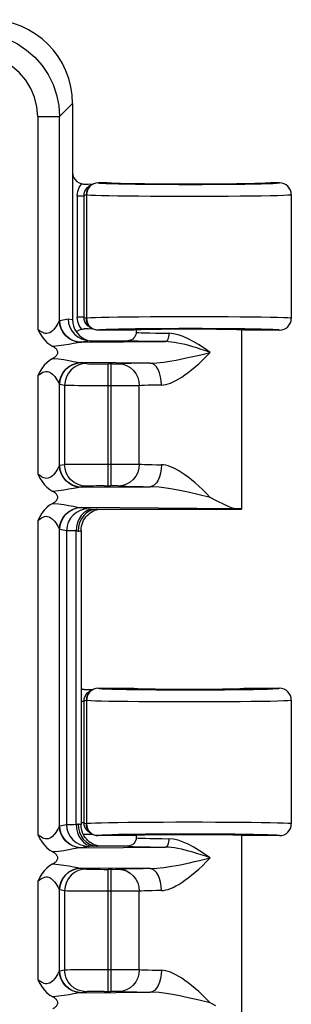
# Model space of a CAD drawing. Header units: inches. Extents: x 0 to 56.7, y 0 to 36.7.
# Tile 50 of 50: x 52.038 to 52.844, y 23.22 to 26.142. Entities that reach past the tile are written whole.
import ezdxf

# ---------------------------------------------------------------- set-up
doc = ezdxf.new("R2010")
doc.units = ezdxf.units.IN
doc.header["$LTSCALE"] = 3.116667
doc.header["$MEASUREMENT"] = 0
doc.layers.add('_104129', color=7, linetype='CONTINUOUS')
doc.layers.add('_145643', color=7, linetype='CONTINUOUS')

msp = doc.modelspace()

# ---------------------------------------------------------------- linework, layer by layer
at = {"layer": '_104129', "color": 9, "linetype": 'Continuous'}
for p, q in [((52.2182, 25.6497), (52.2221, 25.6548)), ((52.2709, 25.6578), (52.2713, 25.6576)), ((52.3173, 25.656), (52.3105, 25.6563)), ((52.3205, 25.6559), (52.3173, 25.656)), ((52.3343, 25.6554), (52.3266, 25.6557)), ((52.3554, 25.655), (52.3501, 25.6551)), ((52.7007, 25.6545), (52.6967, 25.6545)), ((52.7252, 25.655), (52.7239, 25.655)), ((52.746, 25.6555), (52.7458, 25.6555)), ((52.7627, 25.656), (52.7547, 25.6557)), ((52.7644, 25.6561), (52.7627, 25.656)), ((52.7749, 25.6566), (52.7701, 25.6563)), ((52.7769, 25.6567), (52.7749, 25.6566)), ((52.2462, 25.647), (52.242, 25.6417)), ((52.4084, 25.6542), (52.3998, 25.6543)), ((52.4719, 25.6537), (52.4639, 25.6537)), ((52.506, 25.6535), (52.4949, 25.6536)), ((52.5262, 25.6535), (52.5184, 25.6535)), ((52.5756, 25.6535), (52.5644, 25.6535)), ((52.6098, 25.6537), (52.6075, 25.6537)), ((52.6276, 25.6538), (52.621, 25.6537)), ((52.6729, 25.6542), (52.6646, 25.6541)), ((52.209, 25.6193), (52.209, 25.2587)), ((52.209, 25.6193), (52.229, 25.6193)), ((52.236, 25.6228), (52.229, 25.6193)), ((52.229, 25.2587), (52.229, 25.6193)), ((52.236, 25.6228), (52.2363, 25.6226)), ((52.2363, 25.6226), (52.2363, 25.2554)), ((52.4263, 25.6184), (52.4631, 25.6182)), ((52.4631, 25.6182), (52.5012, 25.6181)), ((52.5012, 25.6181), (52.5398, 25.6181)), ((52.5398, 25.6181), (52.5796, 25.6181)), ((52.5796, 25.6181), (52.6186, 25.6182)), ((52.6186, 25.6182), (52.6562, 25.6184)), ((52.229, 25.2587), (52.209, 25.2587)), ((52.229, 25.2587), (52.236, 25.2553)), ((52.2363, 25.2554), (52.236, 25.2553)), ((52.2221, 25.2232), (52.2182, 25.2284)), ((52.2646, 25.2211), (52.2713, 25.2204)), ((52.2713, 25.2204), (52.2709, 25.2203)), ((52.382, 25.2241), (52.3553, 25.2237)), ((52.5448, 25.225), (52.5102, 25.2249)), ((52.2462, 24.147), (52.242, 24.1417)), ((52.2709, 24.1578), (52.2713, 24.1576)), ((52.5102, 24.1531), (52.5448, 24.1531)), ((52.22, 24.1193), (52.229, 24.1193)), ((52.236, 24.1228), (52.229, 24.1193)), ((52.229, 23.7587), (52.229, 24.1193)), ((52.236, 24.1228), (52.2363, 24.1226)), ((52.2363, 24.1226), (52.2363, 23.7554)), ((52.3914, 24.1187), (52.4264, 24.1184)), ((52.656, 24.1184), (52.6916, 24.1187)), ((52.229, 23.7587), (52.22, 23.7587)), ((52.229, 23.7587), (52.236, 23.7553)), ((52.2363, 23.7554), (52.236, 23.7553)), ((52.2646, 23.7211), (52.2713, 23.7204)), ((52.2713, 23.7204), (52.2709, 23.7203)), ((52.382, 23.7241), (52.3553, 23.7237)), ((52.5448, 23.725), (52.5102, 23.7249))]:
    msp.add_line(p, q, dxfattribs=at)
at = {"layer": '_104129', "color": 7, "linetype": 'Continuous'}
for p, q in [((52.2948, 25.6578), (52.2709, 25.6578)), ((52.3205, 25.6559), (52.3151, 25.6561)), ((52.3266, 25.6557), (52.3205, 25.6559)), ((52.3374, 25.6554), (52.3266, 25.6557)), ((52.3501, 25.6551), (52.3374, 25.6554)), ((52.3647, 25.6548), (52.3501, 25.6551)), ((52.3813, 25.6545), (52.3647, 25.6548)), ((52.3998, 25.6543), (52.3813, 25.6545)), ((52.6967, 25.6545), (52.6813, 25.6543)), ((52.711, 25.6547), (52.6967, 25.6545)), ((52.7239, 25.655), (52.711, 25.6547)), ((52.7356, 25.6552), (52.7239, 25.655)), ((52.7458, 25.6555), (52.7356, 25.6552)), ((52.7547, 25.6557), (52.7458, 25.6555)), ((52.7622, 25.656), (52.7547, 25.6557)), ((52.7664, 25.6562), (52.7622, 25.656)), ((52.7701, 25.6563), (52.7664, 25.6562)), ((52.7732, 25.6565), (52.7701, 25.6563)), ((52.7802, 25.6572), (52.7848, 25.6578)), ((52.8086, 25.6578), (52.7848, 25.6578)), ((52.229, 25.6193), (52.2297, 25.6261)), ((52.2298, 25.654), (52.2416, 25.6541)), ((52.2393, 25.6441), (52.2446, 25.6484)), ((52.2416, 25.6541), (52.2557, 25.6542)), ((52.2446, 25.6484), (52.2484, 25.6507)), ((52.2484, 25.6507), (52.2553, 25.6541)), ((52.4199, 25.654), (52.3998, 25.6543)), ((52.4414, 25.6539), (52.4199, 25.654)), ((52.4639, 25.6537), (52.4414, 25.6539)), ((52.5184, 25.6535), (52.4949, 25.6536)), ((52.5417, 25.6535), (52.5184, 25.6535)), ((52.5644, 25.6535), (52.5417, 25.6535)), ((52.5864, 25.6536), (52.5644, 25.6535)), ((52.6075, 25.6537), (52.5864, 25.6536)), ((52.6276, 25.6538), (52.6075, 25.6537)), ((52.6467, 25.6539), (52.6276, 25.6538)), ((52.6646, 25.6541), (52.6467, 25.6539)), ((52.6813, 25.6543), (52.6646, 25.6541)), ((52.8436, 25.6228), (52.8436, 25.2553)), ((52.2297, 25.2518), (52.229, 25.2587)), ((52.2411, 25.224), (52.2298, 25.224)), ((52.2451, 25.2293), (52.24, 25.2333)), ((52.2557, 25.2238), (52.2411, 25.224)), ((52.2484, 25.2274), (52.2451, 25.2293)), ((52.2508, 25.2263), (52.2484, 25.2274)), ((52.2484, 25.2274), (52.2553, 25.224)), ((52.3761, 25.2203), (52.2709, 25.2203)), ((52.8086, 25.2203), (52.7036, 25.2203)), ((52.2298, 24.154), (52.2419, 24.1541)), ((52.2393, 24.1441), (52.2446, 24.1484)), ((52.2419, 24.1541), (52.2557, 24.1542)), ((52.2446, 24.1484), (52.2484, 24.1507)), ((52.2553, 24.1541), (52.2484, 24.1507)), ((52.2709, 24.1578), (52.3761, 24.1578)), ((52.7036, 24.1578), (52.8086, 24.1578)), ((52.229, 24.1193), (52.2297, 24.1261)), ((52.8436, 24.1228), (52.8436, 23.7553)), ((52.2297, 23.7518), (52.229, 23.7587)), ((52.2451, 23.7293), (52.24, 23.7333)), ((52.2484, 23.7274), (52.2451, 23.7293)), ((52.2508, 23.7263), (52.2484, 23.7274)), ((52.2484, 23.7274), (52.2553, 23.724)), ((52.2411, 23.724), (52.2298, 23.724)), ((52.2557, 23.7238), (52.2411, 23.724)), ((52.3761, 23.7203), (52.2709, 23.7203)), ((52.8086, 23.7203), (52.7036, 23.7203))]:
    msp.add_line(p, q, dxfattribs=at)
for points in [[(52.1948, 25.6869), (52.1956, 25.6809), (52.1981, 25.6737), (52.2022, 25.6672), (52.2076, 25.6618), (52.2142, 25.6577), (52.2221, 25.6548)], [(52.2221, 25.6548), (52.2233, 25.6546), (52.2246, 25.6544), (52.2258, 25.6542), (52.2271, 25.6541), (52.2284, 25.654), (52.2298, 25.654)], [(52.2709, 25.6578), (52.2641, 25.6571), (52.2575, 25.6551), (52.2553, 25.6541)], [(52.2948, 25.6578), (52.3, 25.6571), (52.3004, 25.6569)], [(52.3151, 25.6561), (52.3105, 25.6563), (52.3085, 25.6564), (52.3067, 25.6565), (52.305, 25.6566), (52.3036, 25.6567), (52.3023, 25.6568), (52.3013, 25.6569), (52.3005, 25.6569), (52.2999, 25.657), (52.2998, 25.657)], [(52.7802, 25.657), (52.7801, 25.657), (52.7798, 25.657), (52.7793, 25.6569), (52.7786, 25.6569), (52.7778, 25.6568), (52.7769, 25.6567), (52.7758, 25.6567), (52.7746, 25.6566), (52.7732, 25.6565)], [(52.8436, 25.6228), (52.8429, 25.6296), (52.8409, 25.6362), (52.8377, 25.6422), (52.8333, 25.6475), (52.8281, 25.6519), (52.822, 25.6551), (52.8154, 25.6571), (52.8086, 25.6578)], [(52.2297, 25.6261), (52.2317, 25.6327), (52.2349, 25.6388), (52.2393, 25.6441)], [(52.2553, 25.6541), (52.2515, 25.6519), (52.2462, 25.6475), (52.2418, 25.6422), (52.2386, 25.6362), (52.2366, 25.6296), (52.236, 25.6228)], [(52.4949, 25.6536), (52.4716, 25.6537), (52.4639, 25.6537)], [(52.24, 25.2333), (52.2353, 25.2387), (52.2318, 25.2451), (52.2297, 25.2518)], [(52.2553, 25.224), (52.2515, 25.2262), (52.2462, 25.2305), (52.2418, 25.2358), (52.2386, 25.2419), (52.2366, 25.2485), (52.236, 25.2553)], [(52.8086, 25.2203), (52.8154, 25.221), (52.822, 25.223), (52.8281, 25.2262), (52.8333, 25.2305), (52.8377, 25.2358), (52.8409, 25.2419), (52.8429, 25.2484), (52.8436, 25.2553)], [(52.2221, 25.2232), (52.2144, 25.2205), (52.2079, 25.2165), (52.2064, 25.215)], [(52.2221, 25.2232), (52.2233, 25.2235), (52.2246, 25.2237), (52.2258, 25.2238), (52.2271, 25.2239), (52.2284, 25.224), (52.2298, 25.224)], [(52.2709, 25.2203), (52.2641, 25.2209), (52.2575, 25.2229), (52.2553, 25.224)], [(52.2298, 24.154), (52.2285, 24.154), (52.2272, 24.1541), (52.2259, 24.1542), (52.2246, 24.1544), (52.2233, 24.1546), (52.2221, 24.1548)], [(52.2297, 24.1261), (52.2317, 24.1327), (52.2349, 24.1388), (52.2393, 24.1441)], [(52.2553, 24.1541), (52.2515, 24.1519), (52.2462, 24.1475), (52.2418, 24.1422), (52.2386, 24.1362), (52.2366, 24.1296), (52.236, 24.1228)], [(52.2709, 24.1578), (52.2641, 24.1571), (52.2575, 24.1551), (52.2553, 24.1541)], [(52.8436, 24.1228), (52.8429, 24.1296), (52.8409, 24.1362), (52.8377, 24.1422), (52.8333, 24.1475), (52.8281, 24.1519), (52.822, 24.1551), (52.8154, 24.1571), (52.8086, 24.1578)], [(52.2553, 23.724), (52.2515, 23.7262), (52.2462, 23.7305), (52.2418, 23.7358), (52.2386, 23.7419), (52.2366, 23.7485), (52.236, 23.7553)], [(52.8086, 23.7203), (52.8154, 23.721), (52.822, 23.723), (52.8281, 23.7262), (52.8333, 23.7305), (52.8377, 23.7358), (52.8409, 23.7419), (52.8429, 23.7484), (52.8436, 23.7553)], [(52.24, 23.7333), (52.2353, 23.7387), (52.2318, 23.7451), (52.2297, 23.7518)], [(52.227, 23.7239), (52.2271, 23.7239), (52.2284, 23.724), (52.2298, 23.724)], [(52.2709, 23.7203), (52.2641, 23.7209), (52.2575, 23.7229), (52.2553, 23.724)]]:
    msp.add_lwpolyline(points, dxfattribs=at)
at = {"layer": '_104129', "color": 9, "linetype": 'Continuous'}
for points in [[(52.2713, 25.6576), (52.2643, 25.6569), (52.2577, 25.6548), (52.2515, 25.6515), (52.2462, 25.647)], [(52.2713, 25.6576), (52.2748, 25.657), (52.2827, 25.6564), (52.295, 25.6558), (52.3114, 25.6553)], [(52.3013, 25.6569), (52.2974, 25.6572), (52.2948, 25.6578)], [(52.3085, 25.6564), (52.3048, 25.6566), (52.3023, 25.6568)], [(52.3114, 25.6553), (52.3316, 25.6548), (52.3552, 25.6544), (52.382, 25.654), (52.4114, 25.6536), (52.4429, 25.6534), (52.476, 25.6532), (52.5102, 25.6531), (52.5448, 25.6531), (52.5794, 25.6531), (52.6133, 25.6533), (52.646, 25.6535), (52.677, 25.6537), (52.7056, 25.6541), (52.7316, 25.6545), (52.7543, 25.6549)], [(52.7543, 25.6549), (52.7734, 25.6554), (52.7886, 25.656), (52.7997, 25.6566), (52.8063, 25.6572), (52.8086, 25.6578)], [(52.7848, 25.6578), (52.7823, 25.6572), (52.7778, 25.6568)], [(52.209, 25.6193), (52.2094, 25.6258), (52.2105, 25.6321), (52.2124, 25.6382), (52.215, 25.6441), (52.2182, 25.6497)], [(52.242, 25.6417), (52.2389, 25.6358), (52.2369, 25.6293), (52.2363, 25.6226)], [(52.2363, 25.6226), (52.2401, 25.622), (52.2489, 25.6214), (52.2625, 25.6209), (52.2806, 25.6203), (52.3029, 25.6198), (52.3291, 25.6194), (52.3587, 25.619), (52.3913, 25.6187), (52.4263, 25.6184)], [(52.6562, 25.6184), (52.6918, 25.6187), (52.7248, 25.619), (52.7547, 25.6195), (52.7809, 25.6199), (52.8029, 25.6204), (52.8205, 25.621), (52.8332, 25.6216), (52.841, 25.6222), (52.8436, 25.6228)], [(52.2182, 25.2284), (52.215, 25.2339), (52.2124, 25.2398), (52.2105, 25.246), (52.2094, 25.2523), (52.209, 25.2587)], [(52.5398, 25.26), (52.5012, 25.2599), (52.4632, 25.2598), (52.4264, 25.2596), (52.3914, 25.2594), (52.3588, 25.259), (52.3292, 25.2587), (52.3029, 25.2582), (52.2806, 25.2577), (52.2625, 25.2572), (52.2489, 25.2566), (52.2401, 25.256), (52.2363, 25.2554)], [(52.2363, 25.2554), (52.237, 25.2485), (52.239, 25.2418), (52.2424, 25.2357), (52.2469, 25.2303), (52.2522, 25.2261), (52.2581, 25.223), (52.2646, 25.2211)], [(52.8436, 25.2553), (52.841, 25.2559), (52.8332, 25.2565), (52.8204, 25.2571), (52.8028, 25.2576), (52.7807, 25.2581), (52.7545, 25.2586), (52.7246, 25.259), (52.6916, 25.2593), (52.656, 25.2596), (52.6184, 25.2598), (52.5794, 25.2599), (52.5398, 25.26)], [(52.3553, 25.2237), (52.3316, 25.2233), (52.3114, 25.2228), (52.295, 25.2222), (52.2827, 25.2217), (52.2748, 25.2211), (52.2713, 25.2204)], [(52.5102, 25.2249), (52.476, 25.2248), (52.4429, 25.2247), (52.4114, 25.2244), (52.382, 25.2241)], [(52.677, 25.2243), (52.646, 25.2246), (52.6133, 25.2248), (52.5794, 25.2249), (52.5448, 25.225)], [(52.8086, 25.2203), (52.8063, 25.2209), (52.7997, 25.2215), (52.7886, 25.2221), (52.7734, 25.2226), (52.7543, 25.2231), (52.7316, 25.2236), (52.7056, 25.224), (52.677, 25.2243)], [(52.242, 24.1417), (52.2389, 24.1358), (52.2369, 24.1293), (52.2363, 24.1226)], [(52.2713, 24.1576), (52.2643, 24.1569), (52.2577, 24.1548), (52.2515, 24.1515), (52.2462, 24.147)], [(52.2713, 24.1576), (52.2748, 24.157), (52.2827, 24.1564), (52.295, 24.1558), (52.3114, 24.1553), (52.3316, 24.1548), (52.3552, 24.1544), (52.382, 24.154)], [(52.382, 24.154), (52.4114, 24.1536), (52.4429, 24.1534), (52.476, 24.1532), (52.5102, 24.1531)], [(52.5448, 24.1531), (52.5794, 24.1531), (52.6133, 24.1533), (52.646, 24.1535), (52.677, 24.1537)], [(52.677, 24.1537), (52.7056, 24.1541), (52.7316, 24.1545), (52.7543, 24.1549), (52.7734, 24.1554), (52.7886, 24.156), (52.7997, 24.1566), (52.8063, 24.1572), (52.8086, 24.1578)], [(52.2363, 24.1226), (52.2401, 24.122), (52.2489, 24.1214), (52.2625, 24.1209), (52.2806, 24.1203), (52.3029, 24.1198), (52.3292, 24.1194), (52.3588, 24.119), (52.3914, 24.1187)], [(52.4264, 24.1184), (52.4632, 24.1182), (52.5012, 24.1181), (52.5398, 24.1181)], [(52.5398, 24.1181), (52.5794, 24.1181), (52.6184, 24.1182), (52.656, 24.1184)], [(52.6916, 24.1187), (52.7246, 24.119), (52.7545, 24.1195), (52.7807, 24.1199), (52.8028, 24.1204), (52.8204, 24.121), (52.8332, 24.1216), (52.841, 24.1222), (52.8436, 24.1228)], [(52.5398, 23.76), (52.5012, 23.7599), (52.4632, 23.7598), (52.4264, 23.7596), (52.3914, 23.7594), (52.3588, 23.759), (52.3292, 23.7587), (52.3029, 23.7582), (52.2806, 23.7577), (52.2625, 23.7572), (52.2489, 23.7566), (52.2401, 23.756), (52.2363, 23.7554)], [(52.2363, 23.7554), (52.237, 23.7485), (52.239, 23.7418), (52.2424, 23.7357), (52.2469, 23.7303), (52.2522, 23.7261), (52.2581, 23.723), (52.2646, 23.7211)], [(52.8436, 23.7553), (52.841, 23.7559), (52.8332, 23.7565), (52.8204, 23.7571), (52.8028, 23.7576), (52.7807, 23.7581), (52.7545, 23.7586), (52.7246, 23.759), (52.6916, 23.7593), (52.656, 23.7596), (52.6184, 23.7598), (52.5794, 23.7599), (52.5398, 23.76)], [(52.3553, 23.7237), (52.3316, 23.7233), (52.3114, 23.7228), (52.295, 23.7222), (52.2827, 23.7217), (52.2748, 23.7211), (52.2713, 23.7204)], [(52.5102, 23.7249), (52.476, 23.7248), (52.4429, 23.7247), (52.4114, 23.7244), (52.382, 23.7241)], [(52.677, 23.7243), (52.646, 23.7246), (52.6133, 23.7248), (52.5794, 23.7249), (52.5448, 23.725)], [(52.8086, 23.7203), (52.8063, 23.7209), (52.7997, 23.7215), (52.7886, 23.7221), (52.7734, 23.7226), (52.7543, 23.7231), (52.7316, 23.7236), (52.7056, 23.724), (52.677, 23.7243)]]:
    msp.add_lwpolyline(points, dxfattribs=at)
at = {"layer": '_104129', "color": 7, "linetype": 'Continuous'}
for centre, start_param, end_param in [((52.5398, 25.2203), 0, 3.141593), ((52.5398, 24.1578), -3.141593, 0), ((52.5398, 23.7203), 6.283185, 9.424778)]:
    msp.add_ellipse(centre, major_axis=(0.1638, 0), ratio=0.017455, start_param=start_param, end_param=end_param, dxfattribs=at)
at = {"layer": '_145643', "color": 9, "linetype": 'Continuous'}
for p, q in [((52.1948, 25.8927), (52.1563, 25.8541)), ((52.0915, 25.8541), (52.0915, 25.2228)), ((52.0915, 25.8541), (52.1563, 25.8541)), ((52.1563, 25.2488), (52.1563, 25.8541)), ((52.1571, 25.2493), (52.1818, 25.2543)), ((52.1818, 25.2543), (52.1948, 25.2517)), ((52.2465, 25.1892), (52.2218, 25.1843)), ((52.3836, 25.2143), (52.3853, 25.2138)), ((52.2218, 25.1843), (52.4708, 25.1863)), ((52.4249, 25.1226), (52.2218, 25.1242)), ((52.2218, 25.1242), (52.2361, 25.1213)), ((52.3135, 25.1203), (52.3008, 25.1203)), ((52.3008, 24.7582), (52.3008, 25.1203)), ((52.3083, 25.1203), (52.3083, 24.7582)), ((52.3135, 25.1203), (52.3226, 25.1204)), ((52.0915, 25.0857), (52.0915, 24.7928)), ((52.1563, 24.8188), (52.1563, 25.0597)), ((52.1713, 25.0563), (52.1571, 25.0592)), ((52.1713, 25.0563), (52.1713, 24.8222)), ((52.3706, 25.0554), (52.3481, 25.0553)), ((52.3873, 25.0555), (52.3706, 25.0554)), ((52.3929, 25.0556), (52.3873, 25.0555)), ((52.3929, 24.8229), (52.3929, 25.0556)), ((52.1571, 24.8193), (52.1713, 24.8222)), ((52.2816, 24.8232), (52.322, 24.8232)), ((52.322, 24.8232), (52.3481, 24.8232)), ((52.3481, 24.8232), (52.3706, 24.8231)), ((52.2361, 24.7572), (52.2218, 24.7543)), ((52.2218, 24.7543), (52.4249, 24.7559)), ((52.2885, 24.7582), (52.3083, 24.7582)), ((52.6778, 24.6906), (52.2218, 24.6942)), ((52.2218, 24.6942), (52.2419, 24.6901)), ((52.0915, 24.6557), (52.0915, 23.7228)), ((52.1563, 23.7488), (52.1563, 24.6297)), ((52.1772, 24.6252), (52.1571, 24.6292)), ((52.1772, 24.6252), (52.1772, 23.7533)), ((52.2055, 23.754), (52.2055, 24.6245)), ((52.2087, 24.6244), (52.2055, 24.6245)), ((52.1571, 23.7493), (52.1772, 23.7533)), ((52.2097, 23.7542), (52.2115, 23.7543)), ((52.3836, 23.7143), (52.3853, 23.7138)), ((52.2419, 23.6884), (52.2218, 23.6843)), ((52.2218, 23.6843), (52.4708, 23.6863)), ((52.4249, 23.6226), (52.2218, 23.6242)), ((52.2218, 23.6242), (52.2361, 23.6213)), ((52.3135, 23.6203), (52.3008, 23.6203)), ((52.3008, 23.2582), (52.3008, 23.6203)), ((52.3083, 23.6203), (52.3083, 23.2582)), ((52.3135, 23.6203), (52.3226, 23.6204)), ((52.0915, 23.5857), (52.0915, 23.2928)), ((52.1563, 23.3188), (52.1563, 23.5597)), ((52.1713, 23.5563), (52.1571, 23.5592)), ((52.1713, 23.5563), (52.1713, 23.3222)), ((52.3706, 23.5554), (52.3481, 23.5553)), ((52.3873, 23.5555), (52.3706, 23.5554)), ((52.3929, 23.5556), (52.3873, 23.5555)), ((52.3929, 23.3229), (52.3929, 23.5556)), ((52.1571, 23.3193), (52.1713, 23.3222)), ((52.2816, 23.3232), (52.322, 23.3232)), ((52.322, 23.3232), (52.3481, 23.3232)), ((52.3481, 23.3232), (52.3706, 23.3231)), ((52.2361, 23.2572), (52.2218, 23.2543)), ((52.2218, 23.2543), (52.4249, 23.2559)), ((52.2885, 23.2582), (52.3083, 23.2582))]:
    msp.add_line(p, q, dxfattribs=at)
at = {"layer": '_145643', "color": 7, "linetype": 'Continuous'}
for p, q in [((52.1948, 25.8927), (52.1948, 25.2517)), ((52.3836, 25.2203), (52.3836, 25.2143)), ((52.6961, 25.2203), (52.6961, 24.6892)), ((52.2339, 25.1905), (52.2465, 25.1892)), ((52.2465, 25.1892), (52.3586, 25.1892)), ((52.3836, 25.2143), (52.3832, 25.2097)), ((52.6202, 24.7154), (52.6033, 24.7242)), ((52.2278, 24.6564), (52.231, 24.6616)), ((52.231, 24.6616), (52.2345, 24.6664)), ((52.268, 24.6892), (52.2664, 24.6892)), ((52.268, 24.6892), (52.6962, 24.6892)), ((52.22, 24.6254), (52.22, 23.7531)), ((52.2287, 23.7206), (52.2257, 23.7264)), ((52.3836, 23.7143), (52.3832, 23.7097)), ((52.3836, 23.7203), (52.3836, 23.7143)), ((52.6961, 23.7203), (52.6961, 23.1892)), ((52.2584, 23.6939), (52.2537, 23.6962)), ((52.2664, 23.6893), (52.268, 23.6893)), ((52.3586, 23.6892), (52.268, 23.6892)), ((52.6202, 23.2154), (52.6033, 23.2242))]:
    msp.add_line(p, q, dxfattribs=at)
at = {"layer": '_145643', "color": 9, "linetype": 'Continuous'}
for points in [[(51.9072, 26.1032), (51.9398, 26.101), (51.9718, 26.0946), (52.0026, 26.0841), (52.0318, 26.0697), (52.0588, 26.0516), (52.0833, 26.0302), (52.1047, 26.0057), (52.1228, 25.9787), (52.1372, 25.9495), (52.1477, 25.9187), (52.1541, 25.8867), (52.1563, 25.8541)], [(52.0915, 25.8541), (52.0891, 25.8835), (52.0825, 25.9114), (52.0714, 25.938), (52.0564, 25.9625), (52.0376, 25.9844), (52.0157, 26.0032), (51.9912, 26.0183), (51.9645, 26.0294), (51.9367, 26.036), (51.9072, 26.0384)], [(52.1563, 25.2488), (52.1553, 25.2468), (52.1537, 25.2438), (52.1514, 25.2397), (52.1486, 25.2351), (52.145, 25.2299), (52.1413, 25.225), (52.1382, 25.2214), (52.1351, 25.2183), (52.1312, 25.2152), (52.1271, 25.2127), (52.1227, 25.2111), (52.1183, 25.2104), (52.1141, 25.2108), (52.1101, 25.2118), (52.1064, 25.2133), (52.1024, 25.2155), (52.0973, 25.2187), (52.0915, 25.2228)], [(52.1563, 25.2488), (52.1564, 25.249), (52.1566, 25.2491), (52.1567, 25.2492), (52.1568, 25.2492), (52.157, 25.2493), (52.1571, 25.2493)], [(52.2188, 25.1842), (52.2066, 25.1858), (52.1948, 25.1899), (52.184, 25.196), (52.1747, 25.204), (52.1669, 25.2137), (52.1612, 25.2246), (52.1576, 25.2366), (52.1563, 25.2488)], [(52.2218, 25.1843), (52.2093, 25.1856), (52.1974, 25.1892), (52.1865, 25.1949), (52.1768, 25.2027), (52.1686, 25.2125), (52.1623, 25.2238), (52.1584, 25.2362), (52.1571, 25.2493)], [(52.4247, 25.1868), (52.4054, 25.1871), (52.389, 25.1875), (52.3759, 25.1879), (52.3663, 25.1883), (52.3606, 25.1888), (52.3586, 25.1892)], [(52.3853, 25.2138), (52.3903, 25.2133), (52.3986, 25.2129)], [(52.3986, 25.2129), (52.41, 25.2125), (52.4242, 25.2121), (52.4409, 25.2118), (52.4597, 25.2115), (52.4803, 25.2113)], [(52.4803, 25.2113), (52.4801, 25.2065), (52.4795, 25.2018), (52.4787, 25.1975), (52.4775, 25.1938), (52.476, 25.1907), (52.4744, 25.1883), (52.4726, 25.1869), (52.4708, 25.1863)], [(52.6033, 25.1542), (52.5855, 25.1667), (52.5684, 25.1776), (52.5527, 25.1869), (52.5377, 25.1947), (52.5228, 25.2014), (52.5082, 25.2065), (52.494, 25.2098), (52.4803, 25.2113)], [(52.2188, 25.1842), (52.2095, 25.1829), (52.1981, 25.1808), (52.1842, 25.1782), (52.1688, 25.1756), (52.1529, 25.1735), (52.1363, 25.1721)], [(52.2218, 25.1843), (52.2213, 25.1843), (52.2208, 25.1843), (52.2203, 25.1843), (52.2198, 25.1842), (52.2193, 25.1842), (52.2188, 25.1842)], [(52.4708, 25.1863), (52.4464, 25.1865), (52.4247, 25.1868)], [(52.6033, 25.1542), (52.5897, 25.159), (52.5765, 25.1634), (52.5638, 25.1675), (52.5516, 25.1712), (52.5399, 25.1745), (52.5286, 25.1775), (52.5179, 25.1801), (52.5076, 25.1822), (52.4977, 25.1839), (52.4883, 25.1852), (52.4793, 25.186), (52.4708, 25.1863)], [(52.1363, 25.1364), (52.1529, 25.135), (52.1688, 25.1329), (52.1842, 25.1303), (52.1981, 25.1277), (52.2096, 25.1256), (52.2188, 25.1243)], [(52.4249, 25.1226), (52.4345, 25.1228), (52.4446, 25.1235), (52.4551, 25.1245), (52.4661, 25.1259), (52.4776, 25.1276), (52.4895, 25.1295), (52.5019, 25.1317), (52.5148, 25.1342), (52.5282, 25.137), (52.5421, 25.1399), (52.5565, 25.1432), (52.5715, 25.1466), (52.5872, 25.1503), (52.6033, 25.1542)], [(52.4587, 25.0576), (52.4649, 25.058), (52.4714, 25.0591), (52.4784, 25.061), (52.4857, 25.0636), (52.4934, 25.0669), (52.5016, 25.071), (52.5101, 25.0758), (52.519, 25.0814), (52.5283, 25.0878), (52.5379, 25.0949), (52.5479, 25.1028), (52.5583, 25.1115), (52.569, 25.1209), (52.5801, 25.1312), (52.5916, 25.1423), (52.6033, 25.1542)], [(52.1563, 25.0597), (52.1576, 25.0719), (52.1612, 25.0839), (52.1669, 25.0948), (52.1747, 25.1045), (52.184, 25.1125), (52.1948, 25.1186), (52.2066, 25.1227), (52.2188, 25.1243)], [(52.1571, 25.0592), (52.1583, 25.0717), (52.1619, 25.0837), (52.1676, 25.0947), (52.1754, 25.1044), (52.1851, 25.1126), (52.1964, 25.1189), (52.2088, 25.1228), (52.2218, 25.1242)], [(52.2361, 25.1213), (52.2236, 25.1201), (52.2116, 25.1165), (52.2007, 25.1107), (52.191, 25.1029), (52.1828, 25.0932), (52.1766, 25.0819), (52.1727, 25.0694), (52.1713, 25.0563)], [(52.2188, 25.1243), (52.2193, 25.1243), (52.2198, 25.1243), (52.2203, 25.1242), (52.2208, 25.1242), (52.2213, 25.1242), (52.2218, 25.1242)], [(52.2361, 25.1213), (52.2384, 25.1211), (52.2426, 25.1209), (52.2489, 25.1207), (52.2569, 25.1206), (52.2664, 25.1204), (52.2771, 25.1204), (52.2885, 25.1203), (52.3008, 25.1203)], [(52.3226, 25.1204), (52.3265, 25.1204), (52.3295, 25.1205), (52.3318, 25.1206)], [(52.4249, 25.1226), (52.4043, 25.1223), (52.3856, 25.122), (52.3687, 25.1217), (52.354, 25.1213), (52.3417, 25.121), (52.3318, 25.1206)], [(52.3318, 25.1206), (52.3436, 25.1193), (52.3552, 25.1155), (52.3657, 25.1094), (52.3749, 25.1014), (52.3825, 25.0916), (52.3881, 25.0804), (52.3917, 25.0681), (52.3929, 25.0556)], [(52.4587, 25.0576), (52.458, 25.07), (52.456, 25.0823), (52.4528, 25.0934), (52.4486, 25.1032), (52.4435, 25.1112), (52.4378, 25.1173), (52.4314, 25.1212), (52.4249, 25.1226)], [(52.0915, 25.0857), (52.0974, 25.0898), (52.1026, 25.0932), (52.1072, 25.0956), (52.1115, 25.0972), (52.1161, 25.098), (52.1205, 25.0979), (52.1246, 25.0968), (52.1285, 25.0951), (52.1319, 25.0929), (52.1351, 25.0901), (52.1386, 25.0866), (52.142, 25.0826), (52.1454, 25.0781), (52.1486, 25.0734), (52.1515, 25.0687), (52.1538, 25.0645), (52.1554, 25.0616), (52.1563, 25.0597)], [(52.1563, 25.0597), (52.1564, 25.0595), (52.1566, 25.0594), (52.1567, 25.0593), (52.1568, 25.0593), (52.157, 25.0592), (52.1571, 25.0592)], [(52.3083, 25.0553), (52.2816, 25.0553), (52.2628, 25.0553), (52.2449, 25.0554), (52.2281, 25.0555), (52.213, 25.0556), (52.1998, 25.0557), (52.1888, 25.0558), (52.1803, 25.056), (52.1744, 25.0561), (52.1713, 25.0563)], [(52.3481, 25.0553), (52.322, 25.0553), (52.3083, 25.0553)], [(52.4587, 25.0576), (52.4442, 25.0573), (52.4308, 25.057), (52.4189, 25.0567), (52.4085, 25.0564), (52.3998, 25.056), (52.3929, 25.0556)], [(52.1563, 24.8188), (52.1553, 24.8168), (52.1537, 24.8138), (52.1514, 24.8097), (52.1485, 24.805), (52.145, 24.7999), (52.1413, 24.795), (52.1382, 24.7914), (52.1351, 24.7883), (52.1313, 24.7852), (52.1271, 24.7827), (52.1227, 24.7811), (52.1183, 24.7804), (52.1142, 24.7808), (52.1102, 24.7818), (52.1065, 24.7832), (52.1024, 24.7854), (52.0974, 24.7887), (52.0915, 24.7928)], [(52.1563, 24.8188), (52.1564, 24.819), (52.1566, 24.8191), (52.1567, 24.8192), (52.1568, 24.8192), (52.157, 24.8193), (52.1571, 24.8193)], [(52.2188, 24.7542), (52.2066, 24.7558), (52.1948, 24.7599), (52.184, 24.766), (52.1747, 24.774), (52.1669, 24.7837), (52.1612, 24.7946), (52.1576, 24.8066), (52.1563, 24.8188)], [(52.2218, 24.7543), (52.2093, 24.7556), (52.1974, 24.7592), (52.1865, 24.7649), (52.1768, 24.7727), (52.1686, 24.7825), (52.1623, 24.7938), (52.1584, 24.8062), (52.1571, 24.8193)], [(52.1713, 24.8222), (52.1744, 24.8224), (52.1803, 24.8225), (52.1888, 24.8227), (52.1998, 24.8228), (52.213, 24.8229), (52.2282, 24.823), (52.2449, 24.8231), (52.2628, 24.8232), (52.2816, 24.8232)], [(52.2361, 24.7572), (52.2235, 24.7585), (52.2113, 24.7622), (52.2001, 24.7682), (52.1903, 24.7763), (52.1823, 24.7861), (52.1763, 24.7973), (52.1726, 24.8095), (52.1713, 24.8222)], [(52.3929, 24.8229), (52.3917, 24.8104), (52.3881, 24.7981), (52.3825, 24.7869), (52.3749, 24.7771), (52.3657, 24.769), (52.3552, 24.763), (52.3436, 24.7592), (52.3318, 24.7579)], [(52.3706, 24.8231), (52.3873, 24.823), (52.3929, 24.8229)], [(52.3929, 24.8229), (52.3998, 24.8225), (52.4085, 24.8221), (52.4189, 24.8218), (52.4308, 24.8215), (52.4442, 24.8212), (52.4587, 24.8209)], [(52.4587, 24.8209), (52.458, 24.8085), (52.456, 24.7962), (52.4528, 24.7851), (52.4486, 24.7753), (52.4435, 24.7673), (52.4378, 24.7612), (52.4314, 24.7573), (52.4249, 24.7559)], [(52.6033, 24.7242), (52.5916, 24.7362), (52.5801, 24.7473), (52.569, 24.7576), (52.5582, 24.7671), (52.5478, 24.7758), (52.5378, 24.7837), (52.5282, 24.7908), (52.5189, 24.7972), (52.5099, 24.8028), (52.5014, 24.8076), (52.4932, 24.8117), (52.4855, 24.815), (52.4782, 24.8176), (52.4713, 24.8194), (52.4648, 24.8205), (52.4587, 24.8209)], [(52.2188, 24.7542), (52.2095, 24.7529), (52.1981, 24.7508), (52.1842, 24.7482), (52.1688, 24.7456), (52.1529, 24.7435), (52.1363, 24.7421)], [(52.2218, 24.7543), (52.2213, 24.7543), (52.2208, 24.7543), (52.2203, 24.7543), (52.2198, 24.7542), (52.2193, 24.7542), (52.2188, 24.7542)], [(52.2885, 24.7582), (52.2771, 24.7581), (52.2664, 24.758), (52.2569, 24.7579), (52.2489, 24.7578), (52.2426, 24.7576), (52.2384, 24.7574), (52.2361, 24.7572)], [(52.3318, 24.7579), (52.3295, 24.758), (52.3265, 24.7581), (52.3226, 24.7581), (52.3182, 24.7582), (52.3083, 24.7582)], [(52.3318, 24.7579), (52.3417, 24.7575), (52.354, 24.7572), (52.3687, 24.7568), (52.3855, 24.7565), (52.4043, 24.7562), (52.4249, 24.7559)], [(52.6033, 24.7242), (52.57, 24.7321), (52.5381, 24.7394), (52.5079, 24.7456), (52.479, 24.7507), (52.4513, 24.7545), (52.4249, 24.7559)], [(52.1363, 24.7064), (52.1529, 24.705), (52.1688, 24.7029), (52.1842, 24.7003), (52.1981, 24.6977), (52.2096, 24.6956), (52.2188, 24.6943)], [(52.1563, 24.6297), (52.1576, 24.6419), (52.1612, 24.6539), (52.1669, 24.6648), (52.1747, 24.6745), (52.184, 24.6825), (52.1948, 24.6886), (52.2066, 24.6927), (52.2188, 24.6943)], [(52.1571, 24.6292), (52.1583, 24.6417), (52.1619, 24.6537), (52.1676, 24.6647), (52.1754, 24.6744), (52.1851, 24.6826), (52.1964, 24.6889), (52.2088, 24.6928), (52.2218, 24.6942)], [(52.2188, 24.6943), (52.2193, 24.6943), (52.2198, 24.6943), (52.2203, 24.6942), (52.2208, 24.6942), (52.2213, 24.6942), (52.2218, 24.6942)], [(52.0915, 24.6557), (52.0974, 24.6599), (52.1027, 24.6632), (52.1073, 24.6656), (52.1116, 24.6672), (52.1162, 24.668), (52.1207, 24.6679), (52.1249, 24.6667), (52.1288, 24.6649), (52.1319, 24.6629), (52.1348, 24.6604), (52.1379, 24.6574), (52.1412, 24.6536), (52.1451, 24.6485), (52.1487, 24.6432), (52.1515, 24.6386), (52.1537, 24.6347), (52.1553, 24.6317), (52.1563, 24.6297)], [(52.2419, 24.6901), (52.2294, 24.6889), (52.2175, 24.6853), (52.2066, 24.6795), (52.1969, 24.6718), (52.1887, 24.662), (52.1824, 24.6507), (52.1785, 24.6383), (52.1772, 24.6252)], [(52.2561, 24.6895), (52.2463, 24.6882), (52.2368, 24.6844), (52.2281, 24.6783), (52.2205, 24.6703), (52.2142, 24.6605), (52.2095, 24.6493)], [(52.2419, 24.6901), (52.2428, 24.69), (52.2443, 24.6899), (52.2464, 24.6898), (52.2491, 24.6897), (52.2523, 24.6896), (52.268, 24.6892)], [(52.2095, 24.6493), (52.2066, 24.6372), (52.2055, 24.6245)], [(52.1563, 24.6297), (52.1564, 24.6295), (52.1566, 24.6294), (52.1567, 24.6293), (52.1568, 24.6293), (52.157, 24.6292), (52.1571, 24.6292)], [(52.2055, 24.6245), (52.198, 24.6246), (52.1915, 24.6247), (52.1861, 24.6248), (52.1819, 24.6249), (52.1789, 24.625), (52.1772, 24.6252)], [(52.2115, 24.6242), (52.2106, 24.6243), (52.2087, 24.6244)], [(52.2115, 24.6242), (52.214, 24.6244), (52.2161, 24.6246), (52.2178, 24.6248), (52.219, 24.625), (52.2198, 24.6252), (52.22, 24.6254)], [(52.1563, 23.7488), (52.1553, 23.7468), (52.1537, 23.7438), (52.1514, 23.7397), (52.1485, 23.735), (52.145, 23.7298), (52.1413, 23.725), (52.1382, 23.7214), (52.1351, 23.7183), (52.1313, 23.7152), (52.1271, 23.7127), (52.1227, 23.7111), (52.1183, 23.7104), (52.1142, 23.7108), (52.1102, 23.7118), (52.1065, 23.7132), (52.1024, 23.7154), (52.0974, 23.7187), (52.0915, 23.7228)], [(52.1563, 23.7488), (52.1564, 23.749), (52.1566, 23.7491), (52.1567, 23.7492), (52.1568, 23.7492), (52.157, 23.7493), (52.1571, 23.7493)], [(52.2188, 23.6842), (52.2066, 23.6858), (52.1948, 23.6899), (52.184, 23.696), (52.1747, 23.704), (52.1669, 23.7137), (52.1612, 23.7246), (52.1576, 23.7366), (52.1563, 23.7488)], [(52.2218, 23.6843), (52.2093, 23.6856), (52.1974, 23.6892), (52.1865, 23.6949), (52.1768, 23.7027), (52.1686, 23.7125), (52.1623, 23.7238), (52.1584, 23.7362), (52.1571, 23.7493)], [(52.1772, 23.7533), (52.1789, 23.7535), (52.1819, 23.7536), (52.1861, 23.7537), (52.1915, 23.7538), (52.198, 23.7539), (52.2055, 23.754)], [(52.1772, 23.7533), (52.1784, 23.7408), (52.182, 23.7288), (52.1877, 23.7178), (52.1955, 23.7081), (52.2052, 23.6999), (52.2165, 23.6936), (52.2289, 23.6897), (52.2419, 23.6884)], [(52.2055, 23.754), (52.2066, 23.754), (52.2097, 23.7542)], [(52.2055, 23.754), (52.2066, 23.7415), (52.2094, 23.7296)], [(52.2094, 23.7296), (52.214, 23.7186), (52.22, 23.7089), (52.2276, 23.7007), (52.2364, 23.6944), (52.246, 23.6904), (52.2561, 23.689)], [(52.22, 23.7531), (52.2198, 23.7533), (52.219, 23.7535), (52.2178, 23.7537), (52.2161, 23.7539), (52.214, 23.7541), (52.2115, 23.7543)], [(52.3853, 23.7138), (52.3903, 23.7133), (52.3986, 23.7129)], [(52.3986, 23.7129), (52.41, 23.7125), (52.4242, 23.7121), (52.4409, 23.7118), (52.4597, 23.7115), (52.4803, 23.7113)], [(52.4803, 23.7113), (52.4801, 23.7065), (52.4795, 23.7018), (52.4787, 23.6975), (52.4775, 23.6938), (52.476, 23.6907), (52.4744, 23.6883), (52.4726, 23.6869), (52.4708, 23.6863)], [(52.6033, 23.6542), (52.5855, 23.6667), (52.5684, 23.6776), (52.5527, 23.6869), (52.5377, 23.6947), (52.5228, 23.7014), (52.5082, 23.7065), (52.494, 23.7098), (52.4803, 23.7113)], [(52.2188, 23.6842), (52.2095, 23.6829), (52.1981, 23.6808), (52.1842, 23.6782), (52.1688, 23.6756), (52.1529, 23.6735), (52.1363, 23.6721)], [(52.2218, 23.6843), (52.2213, 23.6843), (52.2208, 23.6843), (52.2203, 23.6843), (52.2198, 23.6842), (52.2193, 23.6842), (52.2188, 23.6842)], [(52.268, 23.6892), (52.2523, 23.6889), (52.2491, 23.6888), (52.2464, 23.6887), (52.2443, 23.6886), (52.2428, 23.6885), (52.2419, 23.6884)], [(52.3586, 23.6892), (52.3606, 23.6888), (52.3663, 23.6883), (52.376, 23.6879), (52.3891, 23.6875), (52.4056, 23.6871), (52.425, 23.6868)], [(52.425, 23.6868), (52.4467, 23.6865), (52.4708, 23.6863)], [(52.6033, 23.6542), (52.5897, 23.659), (52.5765, 23.6634), (52.5638, 23.6675), (52.5516, 23.6712), (52.5399, 23.6745), (52.5286, 23.6775), (52.5179, 23.6801), (52.5076, 23.6822), (52.4977, 23.6839), (52.4883, 23.6852), (52.4793, 23.686), (52.4708, 23.6863)], [(52.4249, 23.6226), (52.4345, 23.6228), (52.4446, 23.6235), (52.4551, 23.6245), (52.4661, 23.6259), (52.4776, 23.6276), (52.4895, 23.6295), (52.5019, 23.6317), (52.5148, 23.6342), (52.5282, 23.637), (52.5421, 23.6399), (52.5565, 23.6432), (52.5715, 23.6466), (52.5872, 23.6503), (52.6033, 23.6542)], [(52.4587, 23.5576), (52.4649, 23.558), (52.4714, 23.5591), (52.4784, 23.561), (52.4857, 23.5636), (52.4934, 23.5669), (52.5016, 23.571), (52.5101, 23.5758), (52.519, 23.5814), (52.5283, 23.5878), (52.5379, 23.5949), (52.5479, 23.6028), (52.5583, 23.6115), (52.569, 23.6209), (52.5801, 23.6312), (52.5916, 23.6423), (52.6033, 23.6542)], [(52.1363, 23.6364), (52.1529, 23.635), (52.1688, 23.6329), (52.1842, 23.6303), (52.1981, 23.6277), (52.2096, 23.6256), (52.2188, 23.6243)], [(52.1563, 23.5597), (52.1576, 23.5719), (52.1612, 23.5839), (52.1669, 23.5948), (52.1747, 23.6045), (52.184, 23.6125), (52.1948, 23.6186), (52.2066, 23.6227), (52.2188, 23.6243)], [(52.1571, 23.5592), (52.1583, 23.5717), (52.1619, 23.5837), (52.1676, 23.5947), (52.1754, 23.6044), (52.1851, 23.6126), (52.1964, 23.6189), (52.2088, 23.6228), (52.2218, 23.6242)], [(52.2361, 23.6213), (52.2236, 23.6201), (52.2116, 23.6165), (52.2007, 23.6107), (52.191, 23.6029), (52.1828, 23.5932), (52.1766, 23.5819), (52.1727, 23.5694), (52.1713, 23.5563)], [(52.2188, 23.6243), (52.2193, 23.6243), (52.2198, 23.6243), (52.2203, 23.6242), (52.2208, 23.6242), (52.2213, 23.6242), (52.2218, 23.6242)], [(52.2361, 23.6213), (52.2384, 23.6211), (52.2426, 23.6209), (52.2489, 23.6207), (52.2569, 23.6206), (52.2664, 23.6204), (52.2771, 23.6204), (52.2885, 23.6203), (52.3008, 23.6203)], [(52.3226, 23.6204), (52.3265, 23.6204), (52.3295, 23.6205), (52.3318, 23.6206)], [(52.4249, 23.6226), (52.4043, 23.6223), (52.3856, 23.622), (52.3687, 23.6217), (52.354, 23.6213), (52.3417, 23.621), (52.3318, 23.6206)], [(52.3318, 23.6206), (52.3436, 23.6193), (52.3552, 23.6155), (52.3657, 23.6094), (52.3749, 23.6014), (52.3825, 23.5916), (52.3881, 23.5804), (52.3917, 23.5681), (52.3929, 23.5556)], [(52.4587, 23.5576), (52.458, 23.57), (52.456, 23.5823), (52.4528, 23.5934), (52.4486, 23.6032), (52.4435, 23.6112), (52.4378, 23.6173), (52.4314, 23.6212), (52.4249, 23.6226)], [(52.0915, 23.5857), (52.0974, 23.5899), (52.1027, 23.5932), (52.1073, 23.5956), (52.1116, 23.5972), (52.1162, 23.598), (52.1207, 23.5979), (52.1249, 23.5967), (52.1288, 23.5949), (52.1319, 23.5929), (52.1348, 23.5904), (52.1379, 23.5874), (52.1412, 23.5836), (52.1451, 23.5785), (52.1487, 23.5732), (52.1515, 23.5686), (52.1537, 23.5647), (52.1553, 23.5617), (52.1563, 23.5597)], [(52.1563, 23.5597), (52.1564, 23.5595), (52.1566, 23.5594), (52.1567, 23.5593), (52.1568, 23.5593), (52.157, 23.5592), (52.1571, 23.5592)], [(52.3083, 23.5553), (52.2816, 23.5553), (52.2628, 23.5553), (52.2449, 23.5554), (52.2281, 23.5555), (52.213, 23.5556), (52.1998, 23.5557), (52.1888, 23.5558), (52.1803, 23.556), (52.1744, 23.5561), (52.1713, 23.5563)], [(52.3481, 23.5553), (52.322, 23.5553), (52.3083, 23.5553)], [(52.4587, 23.5576), (52.4442, 23.5573), (52.4308, 23.557), (52.4189, 23.5567), (52.4085, 23.5564), (52.3998, 23.556), (52.3929, 23.5556)], [(52.1563, 23.3188), (52.1553, 23.3168), (52.1537, 23.3139), (52.1515, 23.3099), (52.1487, 23.3052), (52.1452, 23.3001), (52.1414, 23.2951), (52.1383, 23.2915), (52.1352, 23.2885), (52.1314, 23.2853), (52.1272, 23.2828), (52.1228, 23.2811), (52.1184, 23.2804), (52.1143, 23.2807), (52.1103, 23.2818), (52.1065, 23.2832), (52.1025, 23.2854), (52.0974, 23.2886), (52.0915, 23.2928)], [(52.1563, 23.3188), (52.1564, 23.319), (52.1566, 23.3191), (52.1567, 23.3192), (52.1568, 23.3192), (52.157, 23.3193), (52.1571, 23.3193)], [(52.2188, 23.2542), (52.2066, 23.2558), (52.1948, 23.2599), (52.184, 23.266), (52.1747, 23.274), (52.1669, 23.2837), (52.1612, 23.2946), (52.1576, 23.3066), (52.1563, 23.3188)], [(52.2218, 23.2543), (52.2093, 23.2556), (52.1974, 23.2592), (52.1865, 23.2649), (52.1768, 23.2727), (52.1686, 23.2825), (52.1623, 23.2938), (52.1584, 23.3062), (52.1571, 23.3193)], [(52.1713, 23.3222), (52.1744, 23.3224), (52.1803, 23.3225), (52.1888, 23.3227), (52.1998, 23.3228), (52.213, 23.3229), (52.2282, 23.323), (52.2449, 23.3231), (52.2628, 23.3232), (52.2816, 23.3232)], [(52.2361, 23.2572), (52.2235, 23.2585), (52.2113, 23.2622), (52.2001, 23.2682), (52.1903, 23.2763), (52.1823, 23.2861), (52.1763, 23.2973), (52.1726, 23.3095), (52.1713, 23.3222)], [(52.3929, 23.3229), (52.3917, 23.3104), (52.3881, 23.2981), (52.3825, 23.2869), (52.3749, 23.2771), (52.3657, 23.269), (52.3552, 23.263), (52.3436, 23.2592), (52.3318, 23.2579)], [(52.3706, 23.3231), (52.3873, 23.323), (52.3929, 23.3229)], [(52.3929, 23.3229), (52.3998, 23.3225), (52.4085, 23.3221), (52.4189, 23.3218), (52.4308, 23.3215), (52.4442, 23.3212), (52.4587, 23.3209)], [(52.4587, 23.3209), (52.458, 23.3085), (52.456, 23.2962), (52.4528, 23.2851), (52.4486, 23.2753), (52.4435, 23.2673), (52.4378, 23.2612), (52.4314, 23.2573), (52.4249, 23.2559)], [(52.6033, 23.2242), (52.5916, 23.2362), (52.5801, 23.2473), (52.569, 23.2576), (52.5582, 23.2671), (52.5478, 23.2758), (52.5378, 23.2837), (52.5282, 23.2908), (52.5189, 23.2972), (52.5099, 23.3028), (52.5014, 23.3076), (52.4932, 23.3117), (52.4855, 23.315), (52.4782, 23.3176), (52.4713, 23.3194), (52.4648, 23.3205), (52.4587, 23.3209)], [(52.2188, 23.2542), (52.2094, 23.2529), (52.1981, 23.2508), (52.1848, 23.2483), (52.1699, 23.2458), (52.1537, 23.2437), (52.1363, 23.2421)], [(52.2218, 23.2543), (52.2213, 23.2543), (52.2208, 23.2543), (52.2203, 23.2543), (52.2198, 23.2542), (52.2193, 23.2542), (52.2188, 23.2542)], [(52.2885, 23.2582), (52.2771, 23.2581), (52.2664, 23.258), (52.2569, 23.2579), (52.2489, 23.2578), (52.2426, 23.2576), (52.2384, 23.2574), (52.2361, 23.2572)], [(52.3318, 23.2579), (52.3295, 23.258), (52.3265, 23.2581), (52.3226, 23.2581), (52.3182, 23.2582), (52.3083, 23.2582)], [(52.3318, 23.2579), (52.3417, 23.2575), (52.354, 23.2572), (52.3687, 23.2568), (52.3855, 23.2565), (52.4043, 23.2562), (52.4249, 23.2559)], [(52.6033, 23.2242), (52.57, 23.2321), (52.5381, 23.2394), (52.5079, 23.2456), (52.479, 23.2507), (52.4513, 23.2545), (52.4249, 23.2559)]]:
    msp.add_lwpolyline(points, dxfattribs=at)
at = {"layer": '_145643', "color": 7, "linetype": 'Continuous'}
for points in [[(52.1818, 25.2543), (52.183, 25.2416), (52.1867, 25.2294), (52.1927, 25.2181), (52.2007, 25.2083), (52.2106, 25.2002), (52.2218, 25.1942), (52.2339, 25.1905)], [(52.1948, 25.2517), (52.1956, 25.2416), (52.1979, 25.2319), (52.202, 25.2222), (52.2075, 25.2132), (52.2141, 25.2055), (52.222, 25.1989)], [(52.0915, 25.2228), (52.0978, 25.2112), (52.1045, 25.2009), (52.1115, 25.1919), (52.1191, 25.184), (52.1274, 25.1774), (52.1363, 25.1721)], [(52.222, 25.1989), (52.231, 25.1935), (52.2406, 25.1895)], [(52.3832, 25.2097), (52.3819, 25.2051), (52.3798, 25.2009), (52.3769, 25.1972), (52.3733, 25.1941), (52.3691, 25.1916), (52.3641, 25.1899), (52.3586, 25.1892)], [(52.1511, 25.1542), (52.151, 25.1561), (52.1505, 25.158), (52.1497, 25.1599), (52.1486, 25.1618), (52.1472, 25.1637), (52.1455, 25.1655), (52.1436, 25.1673), (52.1414, 25.169), (52.1389, 25.1706), (52.1363, 25.1721)], [(52.1363, 25.1364), (52.127, 25.1307), (52.1186, 25.1239), (52.111, 25.1161), (52.1041, 25.1071), (52.0976, 25.0969), (52.0915, 25.0857)], [(52.1363, 25.1364), (52.1389, 25.1379), (52.1414, 25.1395), (52.1436, 25.1412), (52.1455, 25.143), (52.1472, 25.1448), (52.1486, 25.1467), (52.1497, 25.1486), (52.1505, 25.1505), (52.151, 25.1524), (52.1511, 25.1542)], [(52.0915, 24.7928), (52.0978, 24.7812), (52.1045, 24.7709), (52.1115, 24.7619), (52.1191, 24.7541), (52.1274, 24.7474), (52.1363, 24.7421)], [(52.1511, 24.7242), (52.151, 24.7261), (52.1505, 24.728), (52.1497, 24.7299), (52.1486, 24.7318), (52.1472, 24.7337), (52.1455, 24.7355), (52.1436, 24.7373), (52.1414, 24.739), (52.1389, 24.7406), (52.1363, 24.7421)], [(52.1363, 24.7064), (52.1389, 24.7079), (52.1414, 24.7095), (52.1436, 24.7112), (52.1455, 24.713), (52.1472, 24.7148), (52.1486, 24.7167), (52.1497, 24.7186), (52.1505, 24.7205), (52.151, 24.7224), (52.1511, 24.7242)], [(52.1363, 24.7064), (52.127, 24.7007), (52.1186, 24.6939), (52.111, 24.6861), (52.1041, 24.6771), (52.0976, 24.6669), (52.0915, 24.6557)], [(52.6778, 24.6906), (52.6695, 24.6923), (52.6596, 24.6958), (52.6482, 24.701), (52.6202, 24.7154)], [(52.6962, 24.6892), (52.6956, 24.6895), (52.694, 24.6897), (52.6914, 24.6899), (52.6879, 24.6901), (52.6833, 24.6904), (52.6778, 24.6906)], [(52.2463, 24.6843), (52.2366, 24.6783), (52.228, 24.6702), (52.221, 24.6604), (52.2158, 24.6492)], [(52.2345, 24.6664), (52.2385, 24.6708), (52.2428, 24.6748), (52.2473, 24.6783), (52.252, 24.6813), (52.2566, 24.6838), (52.2612, 24.6858), (52.2656, 24.6874), (52.2696, 24.6884), (52.2728, 24.6891), (52.2737, 24.6892)], [(52.2664, 24.6892), (52.257, 24.688), (52.2463, 24.6843)], [(52.2158, 24.6492), (52.2126, 24.6368), (52.2115, 24.6242)], [(52.22, 24.6254), (52.22, 24.6266), (52.2204, 24.6329)], [(52.2204, 24.6329), (52.2214, 24.639), (52.223, 24.6451), (52.2252, 24.6509), (52.2278, 24.6564)], [(52.2115, 23.7543), (52.2124, 23.7425), (52.2153, 23.7307)], [(52.2153, 23.7307), (52.2201, 23.7197), (52.2268, 23.7098), (52.235, 23.7015), (52.2447, 23.695)], [(52.2257, 23.7264), (52.2233, 23.7327), (52.2214, 23.7394), (52.2203, 23.7465), (52.22, 23.7531)], [(52.0915, 23.7228), (52.0978, 23.7112), (52.1045, 23.7009), (52.1115, 23.6919), (52.1191, 23.6841), (52.1274, 23.6774), (52.1363, 23.6721)], [(52.236, 23.7104), (52.2322, 23.7152), (52.2287, 23.7206)], [(52.2537, 23.6962), (52.2491, 23.699), (52.2445, 23.7023), (52.2402, 23.7061), (52.236, 23.7104)], [(52.3832, 23.7097), (52.3819, 23.7051), (52.3798, 23.7009), (52.3769, 23.6972), (52.3733, 23.6941), (52.3691, 23.6916), (52.3641, 23.6899), (52.3586, 23.6892)], [(52.1511, 23.6542), (52.151, 23.6561), (52.1505, 23.658), (52.1497, 23.6599), (52.1486, 23.6618), (52.1472, 23.6637), (52.1455, 23.6655), (52.1436, 23.6673), (52.1414, 23.669), (52.1389, 23.6706), (52.1363, 23.6721)], [(52.2447, 23.695), (52.256, 23.6907), (52.2664, 23.6893)], [(52.2736, 23.6892), (52.2708, 23.6898), (52.2672, 23.6907), (52.263, 23.692), (52.2584, 23.6939)], [(52.1363, 23.6364), (52.1389, 23.6379), (52.1414, 23.6395), (52.1436, 23.6412), (52.1455, 23.643), (52.1472, 23.6448), (52.1486, 23.6467), (52.1497, 23.6486), (52.1505, 23.6505), (52.151, 23.6524), (52.1511, 23.6542)], [(52.1363, 23.6364), (52.1268, 23.6305), (52.1183, 23.6236), (52.1108, 23.6158), (52.1039, 23.6069), (52.0975, 23.5968), (52.0915, 23.5857)], [(52.0915, 23.2928), (52.0978, 23.2813), (52.1045, 23.2709), (52.1115, 23.2619), (52.1191, 23.2541), (52.1274, 23.2474), (52.1363, 23.2421)], [(52.1511, 23.2242), (52.151, 23.2261), (52.1505, 23.228), (52.1497, 23.2299), (52.1486, 23.2318), (52.1472, 23.2337), (52.1455, 23.2355), (52.1436, 23.2373), (52.1414, 23.239), (52.1389, 23.2406), (52.1363, 23.2421)], [(52.1363, 23.2064), (52.1389, 23.2079), (52.1414, 23.2095), (52.1436, 23.2112), (52.1455, 23.213), (52.1472, 23.2148), (52.1486, 23.2167), (52.1497, 23.2186), (52.1505, 23.2205), (52.151, 23.2224), (52.1511, 23.2242)]]:
    msp.add_lwpolyline(points, dxfattribs=at)
msp.add_ellipse((51.9439, 25.8908), major_axis=(0.1781, 0.1781), ratio=0.992433, start_param=-0.7816, end_param=0.7816, dxfattribs=at)

doc.saveas('drawing.dxf')
